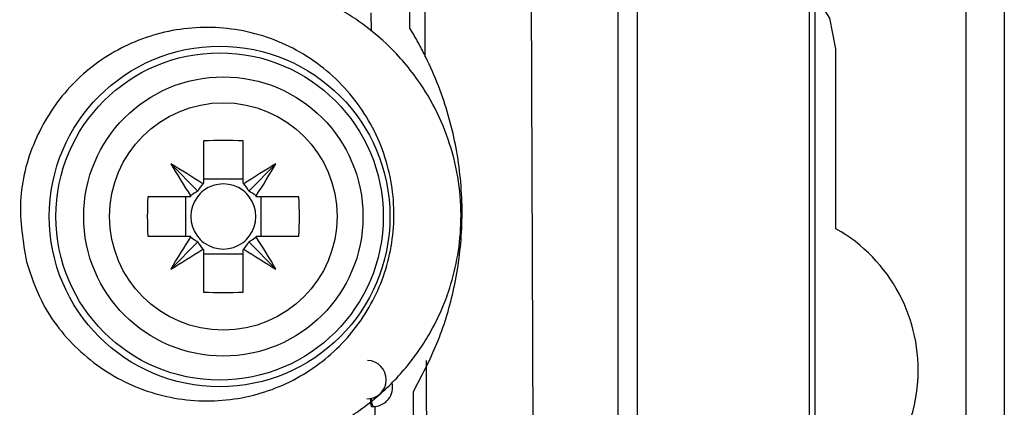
# Model space of a CAD drawing. Header units: millimetres. Extents: x -0.66 to 0.91, y -0.4 to 0.64.
# Tile 66 of 241: x 0.1828 to 0.2086, y -0.0119 to -0.0018. Entities that reach past the tile are written whole.
import ezdxf

# ---------------------------------------------------------------- set-up
doc = ezdxf.new("R2010")
doc.units = ezdxf.units.MM
doc.layers.add('FORMAT', color=7, linetype='Continuous')

msp = doc.modelspace()

# ---------------------------------------------------------------- linework, layer by layer
at = {"layer": 'FORMAT', "color": 7, "linetype": 'Continuous', "lineweight": 25}
for p, q in [((0.203614, 0.324067), (0.203614, -0.03602)), ((0.207571, -0.035976), (0.207571, 0.324024)), ((0.208571, 0.324024), (0.208571, -0.035976)), ((0.198474, -0.03088), (0.198474, 0.005921)), ((0.198974, 0.005921), (0.198974, -0.03138)), ((0.203483, -0.035889), (0.203483, 0.006136)), ((0.196184, 0.004297), (0.196311, -0.028717)), ((0.192015, -0.001634), (0.19202, -0.002114)), ((0.204171, -0.007281), (0.204171, -0.002576)), ((0.187642, -0.004983), (0.187642, -0.006093)), ((0.188672, -0.006093), (0.188672, -0.004983)), ((0.187493, -0.006296), (0.186781, -0.005585)), ((0.188821, -0.006296), (0.189533, -0.005585)), ((0.187642, -0.005977), (0.188672, -0.005977)), ((0.187289, -0.006446), (0.18618, -0.006446)), ((0.187174, -0.007476), (0.187174, -0.006446)), ((0.190134, -0.006446), (0.189024, -0.006446)), ((0.18914, -0.006446), (0.18914, -0.007476)), ((0.18618, -0.007476), (0.187289, -0.007476)), ((0.187493, -0.007625), (0.186781, -0.008336)), ((0.188821, -0.007625), (0.189533, -0.008336)), ((0.189024, -0.007476), (0.190134, -0.007476)), ((0.187642, -0.007828), (0.187642, -0.008938)), ((0.188672, -0.007944), (0.187642, -0.007944)), ((0.188672, -0.008938), (0.188672, -0.007828)), ((0.192029, -0.011926), (0.192074, -0.011927)), ((0.192116, -0.011921), (0.192124, -0.012818))]:
    msp.add_line(p, q, dxfattribs=at)
at = {"layer": 'FORMAT', "color": 7, "linetype": 'Continuous', "lineweight": 25, "flags": 128}
msp.add_lwpolyline([(0.204171, -0.002576), (0.204011, -0.001773), (0.203614, -0.001153)], dxfattribs=at)
at = {"layer": 'FORMAT', "color": 7, "linetype": 'Continuous', "lineweight": 25}
for centre, radius in [((0.18806, -0.006961), 0.0044516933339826), ((0.18806, -0.006961), 0.0042778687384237), ((0.188157, -0.006961), 0.00365), ((0.188157, -0.006961), 0.0029732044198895)]:
    msp.add_circle(centre, radius, dxfattribs=at)
for centre, radius, start, end in [((0.188157, -0.018722), 0.0137481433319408, 87.853221, 92.146779), ((0.208349, 0.007227), 0.0250865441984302, 210.711094, 212.968328), ((0.173969, -0.027153), 0.0250865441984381, 57.031672, 59.288906), ((0.202345, -0.027153), 0.0250865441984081, 120.711094, 122.968328), ((0.167965, 0.007227), 0.0250865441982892, 327.031672, 329.288906), ((0.188157, -0.006961), 0.0010088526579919, 120.695867, 122.113148), ((0.188157, -0.006961), 0.000851, 52.758896, 127.241104), ((0.188157, -0.006961), 0.0010088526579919, 57.886852, 59.304133), ((0.188157, -0.006961), 0.0010088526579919, 147.886852, 149.304133), ((0.188157, -0.006961), 0.000851, 127.241104, 142.758896), ((0.188157, -0.006961), 0.000851, 37.241104, 52.758896), ((0.188157, -0.006961), 0.0010088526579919, 30.695867, 32.113148), ((0.199918, -0.006961), 0.0137481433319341, 177.853221, 182.146779), ((0.188157, -0.006961), 0.000851, 142.758896, 217.241104), ((0.188157, -0.006961), 0.000851, 322.758896, 37.241104), ((0.176396, -0.006961), 0.0137481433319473, 357.853221, 2.146779), ((0.202071, -0.010976), 0.00425, 291.297394, 60.388416), ((0.208349, -0.021148), 0.0250865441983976, 147.031672, 149.288906), ((0.188157, -0.006961), 0.0010088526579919, 210.695867, 212.113148), ((0.188157, -0.006961), 0.000851, 217.241104, 232.758896), ((0.188157, -0.006961), 0.000851, 232.758896, 307.241104), ((0.188157, -0.006961), 0.000851, 307.241104, 322.758896), ((0.188157, -0.006961), 0.0010088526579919, 327.886852, 329.304133), ((0.167965, -0.021148), 0.0250865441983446, 30.711094, 32.968328), ((0.173969, 0.013232), 0.0250865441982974, 300.711094, 302.968328), ((0.188157, -0.006961), 0.0010088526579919, 237.886852, 239.304133), ((0.188157, -0.006961), 0.0010088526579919, 300.695867, 302.113148), ((0.202345, 0.013232), 0.025086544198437, 237.031672, 239.288906), ((0.188157, 0.004801), 0.0137481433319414, 267.853221, 272.146779), ((0.191917, -0.011226), 0.0005, 268.978431, 88.978431), ((0.192083, -0.011427), 0.0005, 268.978431, 13.733971), ((0.192392, -0.01173), 0.0003738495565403, 177.880537, 211.900322)]:
    msp.add_arc(centre, radius, start, end, dxfattribs=at)
for centre, major_axis, start_param, end_param in [((0.188327, -0.006717), (0.0005607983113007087, 0.0008030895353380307), 1.471744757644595, 1.706347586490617), ((0.187987, -0.006717), (-0.0005607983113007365, 0.0008030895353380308), 4.57683772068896, 4.811440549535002), ((0.187914, -0.00713), (0.0008030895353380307, 0.0005607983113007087), 1.435245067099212, 1.669847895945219), ((0.1884, -0.00713), (0.000803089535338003, -0.0005607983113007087), 1.471744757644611, 1.706347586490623), ((0.187914, -0.006791), (0.0008030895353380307, -0.0005607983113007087), 4.613337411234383, 4.847940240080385), ((0.188327, -0.007204), (-0.0005607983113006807, 0.0008030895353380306), 1.435245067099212, 1.669847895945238), ((0.187987, -0.007204), (0.0005607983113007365, 0.0008030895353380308), 4.613337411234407, 4.847940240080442), ((0.1884, -0.006791), (0.0008030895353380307, 0.0005607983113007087), 4.576837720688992, 4.811440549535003)]:
    msp.add_ellipse(centre, major_axis=major_axis, ratio=0.953027, start_param=start_param, end_param=end_param, dxfattribs=at)
for points, knots in [([(0.193035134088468, -0.0020425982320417), (0.1930209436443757, -0.0006072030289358), (0.192992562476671, 0.0022636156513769), (0.1929631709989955, 0.0051390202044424), (0.1929484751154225, 0.0065767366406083)], [0, 0, 0, 0, 0.4999950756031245, 1, 1, 1, 1]), ([(0.1934363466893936, -0.0027841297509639), (0.1934252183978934, 0.0001860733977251), (0.1934140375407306, 0.003170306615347), (0.1934031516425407, 0.0061582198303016), (0.1934031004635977, 0.0061722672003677)], [0, 0, 0, 0, 0.9952986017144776, 1, 1, 1, 1]), ([(0.1871227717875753, -0.0131357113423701), (0.1872969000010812, -0.0131557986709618), (0.187646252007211, -0.0131960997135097), (0.1881785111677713, -0.0132022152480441), (0.1887154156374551, -0.0131670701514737), (0.1892553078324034, -0.0130850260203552), (0.1897920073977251, -0.0129561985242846), (0.1903243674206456, -0.012778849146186), (0.1908468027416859, -0.012552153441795), (0.1913428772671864, -0.0122815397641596), (0.1918070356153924, -0.0119724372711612), (0.1922394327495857, -0.01162741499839), (0.1926464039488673, -0.0112396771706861), (0.1930113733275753, -0.0108221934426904), (0.1933323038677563, -0.0103832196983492), (0.1936094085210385, -0.0099281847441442), (0.1938497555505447, -0.0094444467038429), (0.1940887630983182, -0.0088324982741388), (0.1942867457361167, -0.0080767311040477), (0.1943912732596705, -0.0071485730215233), (0.1943475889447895, -0.0061688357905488), (0.1941376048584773, -0.0051796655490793), (0.1937690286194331, -0.0042374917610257), (0.1932107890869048, -0.0032943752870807), (0.1925382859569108, -0.0025229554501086), (0.1918782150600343, -0.0019768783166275), (0.1913714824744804, -0.0016377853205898), (0.1909083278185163, -0.0013801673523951), (0.1904211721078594, -0.0011600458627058), (0.1899154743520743, -0.0009810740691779), (0.1893939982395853, -0.0008438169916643), (0.1888610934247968, -0.0007510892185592), (0.1883157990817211, -0.0006996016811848), (0.1879489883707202, -0.0007046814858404), (0.1877643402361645, -0.0007072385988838)], [0, 0, 0, 0, 0.0254488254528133, 0.0510577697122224, 0.0771706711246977, 0.1034581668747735, 0.1301136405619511, 0.1569588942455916, 0.1844146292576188, 0.2120872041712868, 0.2380821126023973, 0.2642690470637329, 0.2910797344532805, 0.3181157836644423, 0.3429937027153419, 0.368106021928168, 0.3934139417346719, 0.4191839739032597, 0.4606422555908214, 0.5030425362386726, 0.5502388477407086, 0.5982961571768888, 0.6454620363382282, 0.6934267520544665, 0.7543025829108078, 0.7915554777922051, 0.8169726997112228, 0.8425545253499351, 0.8683896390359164, 0.8945701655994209, 0.9204899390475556, 0.9467559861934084, 0.9731975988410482, 0.9999999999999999, 0.9999999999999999, 0.9999999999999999, 0.9999999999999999]), ([(0.1830095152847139, -0.0081473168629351), (0.1829217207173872, -0.0076176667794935), (0.1827461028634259, -0.0065581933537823), (0.1831533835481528, -0.004965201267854), (0.1840133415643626, -0.0035952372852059), (0.1852783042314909, -0.0025739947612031), (0.1868202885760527, -0.0020099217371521), (0.1884943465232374, -0.0019823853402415), (0.1901115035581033, -0.0025266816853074), (0.1914618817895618, -0.0035998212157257), (0.1923612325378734, -0.0050648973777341), (0.1927058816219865, -0.0067188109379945), (0.1924888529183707, -0.0083547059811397), (0.1917666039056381, -0.0098067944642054), (0.1906207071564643, -0.0109478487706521), (0.1891511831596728, -0.0116679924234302), (0.1874945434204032, -0.0118717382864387), (0.1858301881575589, -0.0115036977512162), (0.1843821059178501, -0.0105809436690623), (0.1834255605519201, -0.0093783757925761), (0.1831259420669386, -0.0084918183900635), (0.1830095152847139, -0.0081473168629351)], [0, 0, 0, 0, 0.0515944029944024, 0.1032056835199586, 0.1544790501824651, 0.2062654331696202, 0.2593577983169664, 0.3140947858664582, 0.3701482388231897, 0.4265150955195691, 0.4819064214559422, 0.5354664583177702, 0.5872962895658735, 0.6383316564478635, 0.6897827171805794, 0.7425968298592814, 0.7971222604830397, 0.8529835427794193, 0.9092232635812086, 0.9647256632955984, 1, 1, 1, 1]), ([(0.1931263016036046, -0.0115334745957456), (0.1933443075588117, -0.0111216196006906), (0.1937852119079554, -0.0102886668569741), (0.1942117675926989, -0.0088834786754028), (0.194430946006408, -0.0073607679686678), (0.1943782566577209, -0.0057693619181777), (0.1940500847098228, -0.0041917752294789), (0.1936029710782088, -0.0030752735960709), (0.1932302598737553, -0.0023700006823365), (0.1931002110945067, -0.0021517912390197), (0.1930351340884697, -0.0020425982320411)], [0, 0, 0, 0, 0.1397007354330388, 0.2825366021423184, 0.4402438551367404, 0.6024765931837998, 0.7608957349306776, 0.9239567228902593, 0.9619475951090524, 1, 1, 1, 1]), ([(0.1935388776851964, -0.0286454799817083), (0.1935383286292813, -0.0285095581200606), (0.1935355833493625, -0.0278299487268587), (0.1935236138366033, -0.0249750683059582), (0.1934999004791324, -0.0191419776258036), (0.1934790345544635, -0.0138424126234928), (0.1934667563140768, -0.0107239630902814)], [0, 0, 0, 0, 0.0227914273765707, 0.1139571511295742, 0.4786213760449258, 1, 1, 1, 1]), ([(0.1932468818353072, -0.0247808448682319), (0.1932462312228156, -0.0247068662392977), (0.1932074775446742, -0.020300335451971), (0.1931665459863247, -0.0158797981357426), (0.1931263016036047, -0.0115334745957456)], [0, 0, 0, 0, 0.0167884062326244, 1, 1, 1, 1]), ([(0.1919980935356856, -0.0117097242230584), (0.1919984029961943, -0.0117165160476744), (0.1919997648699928, -0.0117464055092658), (0.1920022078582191, -0.0117835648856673), (0.1920052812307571, -0.011820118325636), (0.1920086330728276, -0.0118528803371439), (0.1920123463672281, -0.0118798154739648), (0.1920163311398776, -0.0119001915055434), (0.1920204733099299, -0.0119159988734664), (0.1920246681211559, -0.0119252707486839), (0.1920278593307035, -0.011925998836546), (0.1920288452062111, -0.011926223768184)], [0, 0, 0, 0, 0.0510374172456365, 0.2246054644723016, 0.3131976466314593, 0.3991390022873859, 0.5729934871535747, 0.6617296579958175, 0.7478628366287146, 0.9221060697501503, 1, 1, 1, 1])]:
    msp.add_open_spline(points, degree=3, knots=knots, dxfattribs=at)

doc.saveas('drawing.dxf')
